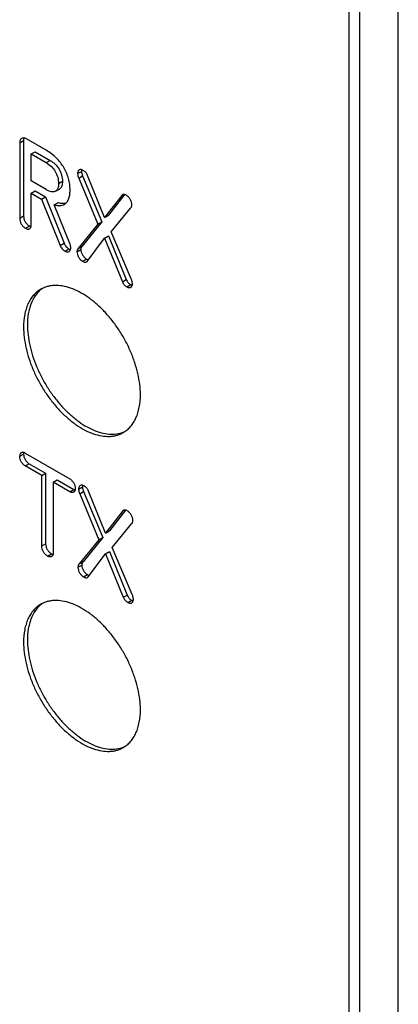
# Model space of a CAD drawing. Extents: x 167 to 469, y 389 to 524.
# Tile 11 of 21: x 413 to 420, y 413 to 430. Entities that reach past the tile are written whole.
import ezdxf

# ---------------------------------------------------------------- set-up
doc = ezdxf.new("R2010")
doc.units = 0
doc.header["$MEASUREMENT"] = 0
doc.layers.get('0').update_dxf_attribs({"lineweight": 0})
doc.layers.add('02___PRT_ALL_AXES', color=7, linetype='Continuous', lineweight=0)

msp = doc.modelspace()

# ---------------------------------------------------------------- linework, layer by layer
at = {"color": 18, "lineweight": 25, "true_color": 0x000000}
for p, q in [((418.908, 399.384), (418.908, 434.508)), ((419.101, 399.05), (419.101, 434.62)), ((419.802, 399.046), (419.802, 434.616)), ((413.408, 428.019), (413.052, 428.224)), ((412.927, 428.156), (412.998, 428.197)), ((412.927, 428.156), (412.927, 426.785)), ((412.998, 428.197), (412.998, 426.826)), ((413.136, 427.951), (413.207, 427.992)), ((413.136, 427.951), (413.408, 427.794)), ((413.136, 427.462), (413.136, 427.951)), ((413.207, 427.992), (413.479, 427.834)), ((413.408, 427.794), (413.479, 427.834)), ((413.979, 427.595), (414.05, 427.636)), ((413.999, 427.512), (414.07, 427.553)), ((413.999, 427.512), (414.349, 426.679)), ((414.07, 427.553), (414.42, 426.719)), ((414.47, 426.799), (414.16, 427.562)), ((413.408, 427.304), (413.136, 427.462)), ((413.632, 427.416), (413.703, 427.457)), ((413.136, 427.239), (413.207, 427.28)), ((413.136, 427.239), (413.325, 427.13)), ((413.136, 426.665), (413.136, 427.239)), ((413.207, 427.28), (413.396, 427.171)), ((413.325, 427.13), (413.396, 427.171)), ((413.396, 427.171), (413.734, 426.33)), ((413.578, 427.274), (413.649, 427.315)), ((414.779, 427.2), (414.47, 426.799)), ((414.83, 427.215), (414.541, 426.84)), ((414.779, 427.2), (414.806, 427.216)), ((413.325, 427.13), (413.663, 426.289)), ((413.554, 427.03), (413.624, 427.071)), ((413.838, 426.326), (413.554, 427.03)), ((414.59, 426.54), (414.942, 426.968)), ((412.927, 426.785), (412.998, 426.826)), ((414.47, 426.799), (414.541, 426.84)), ((413.032, 426.603), (413.103, 426.644)), ((414.349, 426.679), (413.989, 426.239)), ((414.42, 426.719), (414.06, 426.279)), ((414.349, 426.679), (414.42, 426.719)), ((414.47, 426.422), (414.541, 426.463)), ((414.541, 426.463), (414.861, 425.674)), ((414.952, 425.683), (414.59, 426.54)), ((413.663, 426.289), (413.734, 426.33)), ((413.989, 426.239), (414.06, 426.279)), ((414.15, 426.003), (414.47, 426.422)), ((414.47, 426.422), (414.791, 425.633)), ((413.75, 426.188), (413.821, 426.229)), ((413.967, 426.178), (414.038, 426.219)), ((414.069, 426.004), (414.139, 426.045)), ((414.791, 425.633), (414.861, 425.674)), ((414.872, 425.54), (414.943, 425.581)), ((412.927, 422.466), (412.998, 422.507)), ((413.028, 422.522), (413.838, 422.055)), ((413.028, 422.291), (413.099, 422.331)), ((413.099, 422.331), (413.397, 422.159)), ((413.327, 422.118), (413.028, 422.291)), ((413.327, 422.118), (413.397, 422.159)), ((413.397, 422.159), (413.397, 420.88)), ((413.327, 420.839), (413.327, 422.118)), ((413.538, 421.997), (413.608, 422.037)), ((413.838, 421.823), (413.538, 421.997)), ((413.538, 421.997), (413.538, 420.717)), ((413.608, 422.037), (413.909, 421.864)), ((413.838, 421.823), (413.909, 421.864)), ((413.997, 421.869), (414.068, 421.91)), ((414.017, 421.786), (414.088, 421.827)), ((414.017, 421.786), (414.367, 420.953)), ((414.088, 421.827), (414.438, 420.993)), ((414.488, 421.073), (414.178, 421.836)), ((414.797, 421.474), (414.488, 421.073)), ((414.848, 421.489), (414.559, 421.114)), ((414.797, 421.474), (414.824, 421.49)), ((414.488, 421.073), (414.559, 421.114)), ((414.608, 420.814), (414.96, 421.242)), ((414.367, 420.953), (414.007, 420.513)), ((414.438, 420.993), (414.078, 420.554)), ((414.367, 420.953), (414.438, 420.993)), ((413.327, 420.839), (413.397, 420.88)), ((414.488, 420.697), (414.559, 420.737)), ((414.559, 420.737), (414.879, 419.948)), ((414.97, 419.957), (414.608, 420.814)), ((413.432, 420.656), (413.503, 420.697)), ((414.007, 420.513), (414.078, 420.554)), ((414.168, 420.277), (414.488, 420.697)), ((414.488, 420.697), (414.809, 419.908)), ((413.985, 420.452), (414.056, 420.493)), ((414.087, 420.279), (414.157, 420.319)), ((414.809, 419.908), (414.879, 419.948)), ((414.89, 419.815), (414.961, 419.855))]:
    msp.add_line(p, q, dxfattribs=at)
for points in [[(414.791, 427.21), (414.781, 427.203), (414.779, 427.2)], [(414.138, 425.992), (414.141, 425.994), (414.15, 426.003)], [(414.809, 421.485), (414.799, 421.477), (414.797, 421.474)], [(414.156, 420.266), (414.159, 420.268), (414.168, 420.277)]]:
    msp.add_lwpolyline(points, dxfattribs=at)
for points, knots in [([(412.963, 428.233), (412.957, 428.23), (412.952, 428.226), (412.948, 428.221), (412.943, 428.216), (412.939, 428.21), (412.936, 428.204), (412.933, 428.197), (412.931, 428.19), (412.929, 428.182), (412.928, 428.174), (412.927, 428.165), (412.927, 428.156)], [0, 0, 0, 0, 1, 1, 1, 2, 2, 2, 3, 3, 3, 4, 4, 4, 4]), ([(413.052, 428.224), (413.044, 428.229), (413.036, 428.233), (413.027, 428.236), (413.019, 428.239), (413.011, 428.241), (413.003, 428.241), (412.996, 428.242), (412.988, 428.242), (412.981, 428.24), (412.975, 428.239), (412.968, 428.237), (412.963, 428.233)], [0, 0, 0, 0, 1, 1, 1, 2, 2, 2, 3, 3, 3, 4, 4, 4, 4]), ([(413.005, 428.241), (413.004, 428.238), (413.003, 428.235), (413.002, 428.231), (412.999, 428.22), (412.998, 428.209), (412.998, 428.197)], [0, 0, 0, 0, 1, 1, 1, 2, 2, 2, 2]), ([(413.842, 427.295), (413.842, 427.331), (413.839, 427.366), (413.835, 427.401), (413.83, 427.437), (413.823, 427.472), (413.813, 427.506), (413.794, 427.575), (413.765, 427.642), (413.729, 427.704), (413.691, 427.768), (413.645, 427.826), (413.593, 427.878), (413.566, 427.905), (413.537, 427.93), (413.506, 427.953), (413.475, 427.977), (413.442, 427.999), (413.408, 428.019)], [0, 0, 0, 0, 1, 1, 1, 2, 2, 2, 3, 3, 3, 4, 4, 4, 5, 5, 5, 6, 6, 6, 6]), ([(413.408, 427.794), (413.442, 427.774), (413.474, 427.75), (413.503, 427.722), (413.53, 427.696), (413.554, 427.666), (413.573, 427.633), (413.592, 427.601), (413.607, 427.566), (413.617, 427.53), (413.627, 427.493), (413.632, 427.455), (413.632, 427.416)], [0, 0, 0, 0, 1, 1, 1, 2, 2, 2, 3, 3, 3, 4, 4, 4, 4]), ([(413.479, 427.834), (413.51, 427.816), (413.54, 427.795), (413.566, 427.77), (413.595, 427.743), (413.621, 427.711), (413.642, 427.677), (413.663, 427.642), (413.679, 427.604), (413.689, 427.565), (413.698, 427.53), (413.703, 427.493), (413.703, 427.457)], [0, 0, 0, 0, 1, 1, 1, 2, 2, 2, 3, 3, 3, 4, 4, 4, 4]), ([(414.008, 427.662), (414.004, 427.659), (413.999, 427.656), (413.996, 427.652), (413.992, 427.647), (413.989, 427.642), (413.987, 427.637), (413.984, 427.631), (413.982, 427.625), (413.981, 427.618), (413.98, 427.61), (413.979, 427.603), (413.979, 427.595)], [0, 0, 0, 0, 1, 1, 1, 2, 2, 2, 3, 3, 3, 4, 4, 4, 4]), ([(413.979, 427.595), (413.979, 427.582), (413.981, 427.568), (413.984, 427.555), (413.988, 427.541), (413.993, 427.526), (413.999, 427.512)], [0, 0, 0, 0, 1, 1, 1, 2, 2, 2, 2]), ([(414.081, 427.653), (414.074, 427.657), (414.067, 427.661), (414.06, 427.663), (414.054, 427.665), (414.047, 427.667), (414.041, 427.668), (414.035, 427.668), (414.029, 427.668), (414.023, 427.667), (414.018, 427.666), (414.013, 427.664), (414.008, 427.662)], [0, 0, 0, 0, 1, 1, 1, 2, 2, 2, 3, 3, 3, 4, 4, 4, 4]), ([(414.053, 427.665), (414.053, 427.663), (414.052, 427.661), (414.052, 427.659), (414.05, 427.651), (414.05, 427.643), (414.05, 427.636)], [0, 0, 0, 0, 1, 1, 1, 2, 2, 2, 2]), ([(414.05, 427.636), (414.05, 427.622), (414.052, 427.609), (414.055, 427.596), (414.059, 427.581), (414.064, 427.567), (414.07, 427.553)], [0, 0, 0, 0, 1, 1, 1, 2, 2, 2, 2]), ([(414.16, 427.562), (414.152, 427.581), (414.141, 427.599), (414.128, 427.614), (414.114, 427.63), (414.098, 427.643), (414.081, 427.653)], [0, 0, 0, 0, 1, 1, 1, 2, 2, 2, 2]), ([(413.632, 427.416), (413.632, 427.4), (413.631, 427.383), (413.629, 427.366), (413.627, 427.353), (413.624, 427.339), (413.619, 427.326), (413.615, 427.315), (413.609, 427.304), (413.602, 427.295), (413.598, 427.291), (413.595, 427.287), (413.591, 427.283), (413.587, 427.28), (413.583, 427.277), (413.578, 427.274)], [0, 0, 0, 0, 1, 1, 1, 2, 2, 2, 3, 3, 3, 4, 4, 4, 5, 5, 5, 5]), ([(413.703, 427.457), (413.703, 427.442), (413.702, 427.427), (413.7, 427.412), (413.698, 427.398), (413.696, 427.384), (413.691, 427.371), (413.689, 427.365), (413.686, 427.359), (413.684, 427.353), (413.681, 427.348), (413.678, 427.343), (413.674, 427.338), (413.671, 427.333), (413.667, 427.329), (413.662, 427.325), (413.658, 427.321), (413.654, 427.318), (413.649, 427.315)], [0, 0, 0, 0, 1, 1, 1, 2, 2, 2, 3, 3, 3, 4, 4, 4, 5, 5, 5, 6, 6, 6, 6]), ([(413.578, 427.274), (413.573, 427.272), (413.568, 427.269), (413.563, 427.268), (413.557, 427.266), (413.552, 427.265), (413.546, 427.264), (413.54, 427.263), (413.534, 427.263), (413.527, 427.263), (413.521, 427.263), (413.514, 427.264), (413.507, 427.265), (413.491, 427.268), (413.476, 427.273), (413.461, 427.278), (413.443, 427.286), (413.425, 427.295), (413.408, 427.304)], [0, 0, 0, 0, 1, 1, 1, 2, 2, 2, 3, 3, 3, 4, 4, 4, 5, 5, 5, 6, 6, 6, 6]), ([(413.739, 427.038), (413.747, 427.042), (413.755, 427.048), (413.762, 427.054), (413.77, 427.061), (413.777, 427.068), (413.783, 427.075), (413.797, 427.092), (413.807, 427.111), (413.815, 427.131), (413.82, 427.142), (413.824, 427.154), (413.827, 427.165), (413.83, 427.178), (413.833, 427.191), (413.835, 427.204), (413.84, 427.234), (413.842, 427.265), (413.842, 427.295)], [0, 0, 0, 0, 1, 1, 1, 2, 2, 2, 3, 3, 3, 4, 4, 4, 5, 5, 5, 6, 6, 6, 6]), ([(414.862, 427.202), (414.856, 427.206), (414.849, 427.209), (414.842, 427.212), (414.835, 427.214), (414.829, 427.216), (414.823, 427.216), (414.817, 427.217), (414.811, 427.217), (414.805, 427.216), (414.8, 427.215), (414.795, 427.213), (414.791, 427.21)], [0, 0, 0, 0, 1, 1, 1, 2, 2, 2, 3, 3, 3, 4, 4, 4, 4]), ([(414.964, 427.026), (414.964, 427.044), (414.961, 427.062), (414.955, 427.079), (414.95, 427.096), (414.943, 427.113), (414.933, 427.129), (414.924, 427.144), (414.913, 427.158), (414.901, 427.171), (414.889, 427.183), (414.877, 427.194), (414.862, 427.202)], [0, 0, 0, 0, 1, 1, 1, 2, 2, 2, 3, 3, 3, 4, 4, 4, 4]), ([(413.554, 427.03), (413.571, 427.025), (413.589, 427.02), (413.608, 427.018), (413.624, 427.015), (413.64, 427.014), (413.657, 427.015), (413.672, 427.016), (413.686, 427.018), (413.701, 427.022), (413.714, 427.025), (413.727, 427.031), (413.739, 427.038)], [0, 0, 0, 0, 1, 1, 1, 2, 2, 2, 3, 3, 3, 4, 4, 4, 4]), ([(413.624, 427.071), (413.638, 427.067), (413.651, 427.063), (413.665, 427.061), (413.678, 427.058), (413.691, 427.057), (413.704, 427.056), (413.715, 427.055), (413.727, 427.056), (413.739, 427.057), (413.75, 427.058), (413.761, 427.06), (413.771, 427.063)], [0, 0, 0, 0, 1, 1, 1, 2, 2, 2, 3, 3, 3, 4, 4, 4, 4]), ([(414.942, 426.968), (414.945, 426.972), (414.948, 426.976), (414.951, 426.98), (414.954, 426.984), (414.956, 426.989), (414.958, 426.993), (414.96, 426.998), (414.961, 427.003), (414.962, 427.009), (414.963, 427.015), (414.964, 427.021), (414.964, 427.026)], [0, 0, 0, 0, 1, 1, 1, 2, 2, 2, 3, 3, 3, 4, 4, 4, 4]), ([(412.927, 426.785), (412.927, 426.767), (412.93, 426.748), (412.935, 426.731), (412.94, 426.713), (412.947, 426.696), (412.957, 426.68), (412.961, 426.672), (412.966, 426.664), (412.972, 426.657), (412.977, 426.649), (412.983, 426.642), (412.99, 426.636), (413.003, 426.623), (413.017, 426.612), (413.032, 426.603)], [0, 0, 0, 0, 1, 1, 1, 2, 2, 2, 3, 3, 3, 4, 4, 4, 5, 5, 5, 5]), ([(412.998, 426.826), (412.998, 426.808), (413, 426.789), (413.005, 426.772), (413.011, 426.754), (413.018, 426.737), (413.027, 426.721), (413.032, 426.713), (413.037, 426.705), (413.043, 426.698), (413.048, 426.69), (413.054, 426.683), (413.061, 426.677), (413.073, 426.664), (413.088, 426.653), (413.103, 426.644)], [0, 0, 0, 0, 1, 1, 1, 2, 2, 2, 3, 3, 3, 4, 4, 4, 5, 5, 5, 5]), ([(413.103, 426.644), (413.106, 426.642), (413.108, 426.641), (413.111, 426.639), (413.117, 426.636), (413.125, 426.633), (413.132, 426.631)], [0, 0, 0, 0, 1, 1, 1, 2, 2, 2, 2]), ([(413.106, 426.593), (413.111, 426.596), (413.115, 426.6), (413.119, 426.604), (413.123, 426.608), (413.126, 426.614), (413.128, 426.619), (413.131, 426.626), (413.133, 426.633), (413.134, 426.64), (413.135, 426.648), (413.136, 426.656), (413.136, 426.665)], [0, 0, 0, 0, 1, 1, 1, 2, 2, 2, 3, 3, 3, 4, 4, 4, 4]), ([(413.032, 426.603), (413.039, 426.599), (413.046, 426.595), (413.054, 426.592), (413.06, 426.59), (413.067, 426.588), (413.074, 426.588), (413.08, 426.587), (413.086, 426.587), (413.091, 426.588), (413.097, 426.589), (413.102, 426.591), (413.106, 426.593)], [0, 0, 0, 0, 1, 1, 1, 2, 2, 2, 3, 3, 3, 4, 4, 4, 4]), ([(413.663, 426.289), (413.667, 426.28), (413.672, 426.27), (413.677, 426.261), (413.683, 426.252), (413.69, 426.242), (413.698, 426.233), (413.705, 426.224), (413.714, 426.216), (413.723, 426.208), (413.731, 426.201), (413.741, 426.194), (413.75, 426.188)], [0, 0, 0, 0, 1, 1, 1, 2, 2, 2, 3, 3, 3, 4, 4, 4, 4]), ([(413.734, 426.33), (413.737, 426.32), (413.742, 426.311), (413.748, 426.302), (413.754, 426.292), (413.761, 426.283), (413.768, 426.274), (413.776, 426.265), (413.785, 426.257), (413.794, 426.249), (413.802, 426.241), (413.811, 426.235), (413.821, 426.229)], [0, 0, 0, 0, 1, 1, 1, 2, 2, 2, 3, 3, 3, 4, 4, 4, 4]), ([(413.823, 426.181), (413.828, 426.184), (413.832, 426.188), (413.836, 426.192), (413.84, 426.196), (413.843, 426.202), (413.846, 426.207), (413.848, 426.213), (413.85, 426.22), (413.852, 426.227), (413.853, 426.234), (413.854, 426.242), (413.854, 426.25)], [0, 0, 0, 0, 1, 1, 1, 2, 2, 2, 3, 3, 3, 4, 4, 4, 4]), ([(413.854, 426.25), (413.854, 426.256), (413.853, 426.263), (413.853, 426.269), (413.852, 426.276), (413.851, 426.282), (413.849, 426.289), (413.848, 426.296), (413.846, 426.302), (413.844, 426.309), (413.842, 426.314), (413.84, 426.32), (413.838, 426.326)], [0, 0, 0, 0, 1, 1, 1, 2, 2, 2, 3, 3, 3, 4, 4, 4, 4]), ([(414.06, 426.279), (414.057, 426.276), (414.054, 426.272), (414.051, 426.268), (414.049, 426.264), (414.046, 426.26), (414.044, 426.255), (414.042, 426.25), (414.041, 426.244), (414.04, 426.239), (414.038, 426.232), (414.038, 426.225), (414.038, 426.219)], [0, 0, 0, 0, 1, 1, 1, 2, 2, 2, 3, 3, 3, 4, 4, 4, 4]), ([(413.75, 426.188), (413.757, 426.184), (413.764, 426.181), (413.771, 426.179), (413.777, 426.177), (413.784, 426.175), (413.79, 426.174), (413.796, 426.174), (413.802, 426.174), (413.808, 426.175), (413.813, 426.176), (413.818, 426.178), (413.823, 426.181)], [0, 0, 0, 0, 1, 1, 1, 2, 2, 2, 3, 3, 3, 4, 4, 4, 4]), ([(413.821, 426.229), (413.824, 426.228), (413.826, 426.226), (413.828, 426.225), (413.835, 426.222), (413.842, 426.219), (413.849, 426.217)], [0, 0, 0, 0, 1, 1, 1, 2, 2, 2, 2]), ([(413.989, 426.239), (413.986, 426.235), (413.983, 426.231), (413.981, 426.228), (413.978, 426.223), (413.976, 426.219), (413.974, 426.214), (413.972, 426.209), (413.97, 426.204), (413.969, 426.198), (413.968, 426.191), (413.967, 426.185), (413.967, 426.178)], [0, 0, 0, 0, 1, 1, 1, 2, 2, 2, 3, 3, 3, 4, 4, 4, 4]), ([(413.967, 426.178), (413.967, 426.161), (413.97, 426.143), (413.976, 426.127), (413.981, 426.11), (413.989, 426.093), (413.998, 426.078), (414.007, 426.062), (414.018, 426.048), (414.03, 426.035), (414.042, 426.023), (414.054, 426.013), (414.069, 426.004)], [0, 0, 0, 0, 1, 1, 1, 2, 2, 2, 3, 3, 3, 4, 4, 4, 4]), ([(414.038, 426.219), (414.038, 426.201), (414.041, 426.184), (414.046, 426.168), (414.052, 426.151), (414.059, 426.134), (414.069, 426.119), (414.078, 426.103), (414.089, 426.089), (414.101, 426.076), (414.112, 426.064), (414.125, 426.053), (414.139, 426.045)], [0, 0, 0, 0, 1, 1, 1, 2, 2, 2, 3, 3, 3, 4, 4, 4, 4]), ([(414.069, 426.004), (414.075, 426), (414.082, 425.997), (414.09, 425.994), (414.096, 425.991), (414.102, 425.989), (414.108, 425.988), (414.113, 425.987), (414.119, 425.987), (414.124, 425.987), (414.129, 425.988), (414.134, 425.99), (414.138, 425.992)], [0, 0, 0, 0, 1, 1, 1, 2, 2, 2, 3, 3, 3, 4, 4, 4, 4]), ([(414.139, 426.045), (414.145, 426.042), (414.15, 426.039), (414.156, 426.037), (414.161, 426.034), (414.166, 426.032), (414.171, 426.031)], [0, 0, 0, 0, 1, 1, 1, 2, 2, 2, 2]), ([(414.791, 425.633), (414.795, 425.623), (414.801, 425.613), (414.807, 425.604), (414.812, 425.595), (414.818, 425.587), (414.825, 425.579), (414.831, 425.571), (414.839, 425.564), (414.846, 425.558), (414.855, 425.552), (414.863, 425.546), (414.872, 425.54)], [0, 0, 0, 0, 1, 1, 1, 2, 2, 2, 3, 3, 3, 4, 4, 4, 4]), ([(414.861, 425.674), (414.866, 425.664), (414.871, 425.654), (414.877, 425.644), (414.883, 425.636), (414.889, 425.627), (414.896, 425.62), (414.902, 425.612), (414.909, 425.605), (414.917, 425.599), (414.925, 425.592), (414.934, 425.587), (414.943, 425.581)], [0, 0, 0, 0, 1, 1, 1, 2, 2, 2, 3, 3, 3, 4, 4, 4, 4]), ([(414.872, 425.54), (414.879, 425.537), (414.886, 425.533), (414.893, 425.531), (414.899, 425.529), (414.905, 425.527), (414.912, 425.527), (414.918, 425.526), (414.924, 425.526), (414.93, 425.527), (414.935, 425.528), (414.94, 425.53), (414.945, 425.533)], [0, 0, 0, 0, 1, 1, 1, 2, 2, 2, 3, 3, 3, 4, 4, 4, 4]), ([(414.943, 425.581), (414.945, 425.58), (414.948, 425.579), (414.95, 425.577), (414.957, 425.574), (414.963, 425.572), (414.971, 425.57)], [0, 0, 0, 0, 1, 1, 1, 2, 2, 2, 2]), ([(414.945, 425.533), (414.95, 425.536), (414.954, 425.539), (414.957, 425.543), (414.961, 425.547), (414.964, 425.552), (414.966, 425.557), (414.969, 425.562), (414.97, 425.568), (414.972, 425.575), (414.973, 425.582), (414.974, 425.589), (414.974, 425.597)], [0, 0, 0, 0, 1, 1, 1, 2, 2, 2, 3, 3, 3, 4, 4, 4, 4]), ([(414.974, 425.597), (414.974, 425.603), (414.973, 425.61), (414.972, 425.617), (414.971, 425.624), (414.97, 425.63), (414.968, 425.637), (414.966, 425.644), (414.964, 425.652), (414.961, 425.659), (414.958, 425.667), (414.955, 425.675), (414.952, 425.683)], [0, 0, 0, 0, 1, 1, 1, 2, 2, 2, 3, 3, 3, 4, 4, 4, 4]), ([(412.956, 422.53), (412.952, 422.527), (412.947, 422.524), (412.944, 422.52), (412.94, 422.516), (412.937, 422.511), (412.935, 422.506), (412.932, 422.5), (412.93, 422.494), (412.929, 422.488), (412.928, 422.481), (412.927, 422.473), (412.927, 422.466)], [0, 0, 0, 0, 1, 1, 1, 2, 2, 2, 3, 3, 3, 4, 4, 4, 4]), ([(413.028, 422.522), (413.022, 422.526), (413.015, 422.53), (413.008, 422.532), (413.001, 422.534), (412.995, 422.536), (412.988, 422.536), (412.982, 422.537), (412.977, 422.537), (412.971, 422.536), (412.966, 422.535), (412.961, 422.533), (412.956, 422.53)], [0, 0, 0, 0, 1, 1, 1, 2, 2, 2, 3, 3, 3, 4, 4, 4, 4]), ([(413.001, 422.534), (413, 422.532), (413, 422.53), (413, 422.528), (412.998, 422.521), (412.998, 422.514), (412.998, 422.507)], [0, 0, 0, 0, 1, 1, 1, 2, 2, 2, 2]), ([(412.998, 422.507), (412.998, 422.49), (413.001, 422.473), (413.005, 422.457), (413.011, 422.44), (413.018, 422.423), (413.027, 422.408), (413.036, 422.392), (413.046, 422.377), (413.059, 422.364), (413.071, 422.351), (413.084, 422.34), (413.099, 422.331)], [0, 0, 0, 0, 1, 1, 1, 2, 2, 2, 3, 3, 3, 4, 4, 4, 4]), ([(413.028, 422.291), (413.014, 422.299), (413, 422.31), (412.988, 422.323), (412.976, 422.336), (412.965, 422.351), (412.956, 422.367), (412.947, 422.382), (412.94, 422.399), (412.935, 422.416), (412.93, 422.433), (412.927, 422.449), (412.927, 422.466)], [0, 0, 0, 0, 1, 1, 1, 2, 2, 2, 3, 3, 3, 4, 4, 4, 4]), ([(413.838, 422.055), (413.853, 422.047), (413.866, 422.036), (413.877, 422.023), (413.889, 422.01), (413.9, 421.996), (413.909, 421.98), (413.917, 421.965), (413.925, 421.948), (413.93, 421.931), (413.934, 421.916), (413.937, 421.899), (413.937, 421.883)], [0, 0, 0, 0, 1, 1, 1, 2, 2, 2, 3, 3, 3, 4, 4, 4, 4]), ([(413.908, 421.816), (413.903, 421.814), (413.898, 421.812), (413.893, 421.811), (413.888, 421.81), (413.882, 421.809), (413.876, 421.81), (413.87, 421.81), (413.864, 421.812), (413.858, 421.814), (413.851, 421.816), (413.844, 421.819), (413.838, 421.823)], [0, 0, 0, 0, 1, 1, 1, 2, 2, 2, 3, 3, 3, 4, 4, 4, 4]), ([(413.937, 421.883), (413.937, 421.875), (413.937, 421.868), (413.935, 421.86), (413.934, 421.854), (413.932, 421.847), (413.929, 421.841), (413.927, 421.836), (413.924, 421.831), (413.92, 421.827), (413.917, 421.822), (413.912, 421.819), (413.908, 421.816)], [0, 0, 0, 0, 1, 1, 1, 2, 2, 2, 3, 3, 3, 4, 4, 4, 4]), ([(413.909, 421.864), (413.911, 421.863), (413.913, 421.862), (413.915, 421.86), (413.921, 421.857), (413.927, 421.855), (413.934, 421.853)], [0, 0, 0, 0, 1, 1, 1, 2, 2, 2, 2]), ([(414.026, 421.936), (414.021, 421.933), (414.017, 421.93), (414.014, 421.926), (414.01, 421.921), (414.007, 421.916), (414.005, 421.911), (414.002, 421.905), (414, 421.899), (413.999, 421.892), (413.998, 421.885), (413.997, 421.877), (413.997, 421.869)], [0, 0, 0, 0, 1, 1, 1, 2, 2, 2, 3, 3, 3, 4, 4, 4, 4]), ([(413.997, 421.869), (413.997, 421.856), (413.999, 421.842), (414.002, 421.829), (414.006, 421.815), (414.011, 421.8), (414.017, 421.786)], [0, 0, 0, 0, 1, 1, 1, 2, 2, 2, 2]), ([(414.099, 421.928), (414.092, 421.931), (414.085, 421.935), (414.078, 421.937), (414.072, 421.939), (414.065, 421.941), (414.059, 421.942), (414.053, 421.942), (414.047, 421.942), (414.041, 421.941), (414.036, 421.94), (414.031, 421.938), (414.026, 421.936)], [0, 0, 0, 0, 1, 1, 1, 2, 2, 2, 3, 3, 3, 4, 4, 4, 4]), ([(414.071, 421.939), (414.071, 421.937), (414.07, 421.935), (414.07, 421.933), (414.068, 421.925), (414.068, 421.918), (414.068, 421.91)], [0, 0, 0, 0, 1, 1, 1, 2, 2, 2, 2]), ([(414.068, 421.91), (414.068, 421.897), (414.07, 421.883), (414.073, 421.87), (414.077, 421.855), (414.082, 421.841), (414.088, 421.827)], [0, 0, 0, 0, 1, 1, 1, 2, 2, 2, 2]), ([(414.178, 421.836), (414.17, 421.855), (414.159, 421.873), (414.146, 421.889), (414.132, 421.904), (414.116, 421.917), (414.099, 421.928)], [0, 0, 0, 0, 1, 1, 1, 2, 2, 2, 2]), ([(414.88, 421.476), (414.874, 421.48), (414.867, 421.483), (414.86, 421.486), (414.853, 421.488), (414.847, 421.49), (414.84, 421.49), (414.835, 421.491), (414.829, 421.491), (414.823, 421.49), (414.818, 421.489), (414.813, 421.487), (414.809, 421.485)], [0, 0, 0, 0, 1, 1, 1, 2, 2, 2, 3, 3, 3, 4, 4, 4, 4]), ([(414.982, 421.301), (414.982, 421.318), (414.979, 421.336), (414.973, 421.353), (414.968, 421.37), (414.96, 421.387), (414.951, 421.403), (414.942, 421.418), (414.931, 421.433), (414.919, 421.445), (414.907, 421.457), (414.894, 421.468), (414.88, 421.476)], [0, 0, 0, 0, 1, 1, 1, 2, 2, 2, 3, 3, 3, 4, 4, 4, 4]), ([(414.96, 421.242), (414.963, 421.246), (414.966, 421.25), (414.969, 421.254), (414.972, 421.258), (414.974, 421.263), (414.976, 421.267), (414.978, 421.272), (414.979, 421.278), (414.98, 421.283), (414.981, 421.289), (414.982, 421.295), (414.982, 421.301)], [0, 0, 0, 0, 1, 1, 1, 2, 2, 2, 3, 3, 3, 4, 4, 4, 4]), ([(413.432, 420.656), (413.417, 420.665), (413.404, 420.676), (413.391, 420.689), (413.378, 420.702), (413.367, 420.717), (413.358, 420.733), (413.348, 420.75), (413.341, 420.767), (413.335, 420.785), (413.33, 420.803), (413.327, 420.821), (413.327, 420.839)], [0, 0, 0, 0, 1, 1, 1, 2, 2, 2, 3, 3, 3, 4, 4, 4, 4]), ([(413.397, 420.88), (413.397, 420.862), (413.401, 420.843), (413.406, 420.826), (413.411, 420.808), (413.419, 420.791), (413.429, 420.774), (413.438, 420.758), (413.449, 420.743), (413.462, 420.73), (413.474, 420.717), (413.488, 420.706), (413.503, 420.697)], [0, 0, 0, 0, 1, 1, 1, 2, 2, 2, 3, 3, 3, 4, 4, 4, 4]), ([(413.538, 420.717), (413.538, 420.709), (413.537, 420.701), (413.536, 420.693), (413.534, 420.686), (413.532, 420.68), (413.53, 420.674), (413.527, 420.668), (413.524, 420.663), (413.52, 420.659), (413.516, 420.654), (413.512, 420.651), (413.507, 420.648)], [0, 0, 0, 0, 1, 1, 1, 2, 2, 2, 3, 3, 3, 4, 4, 4, 4]), ([(413.507, 420.648), (413.503, 420.645), (413.497, 420.643), (413.492, 420.642), (413.486, 420.641), (413.48, 420.641), (413.474, 420.642), (413.467, 420.642), (413.46, 420.644), (413.454, 420.646), (413.446, 420.649), (413.439, 420.652), (413.432, 420.656)], [0, 0, 0, 0, 1, 1, 1, 2, 2, 2, 3, 3, 3, 4, 4, 4, 4]), ([(413.503, 420.697), (413.505, 420.696), (413.508, 420.694), (413.511, 420.693), (413.518, 420.689), (413.526, 420.686), (413.533, 420.684)], [0, 0, 0, 0, 1, 1, 1, 2, 2, 2, 2]), ([(414.078, 420.554), (414.075, 420.55), (414.072, 420.546), (414.069, 420.543), (414.067, 420.538), (414.064, 420.534), (414.062, 420.529), (414.06, 420.524), (414.059, 420.519), (414.058, 420.513), (414.056, 420.506), (414.056, 420.5), (414.056, 420.493)], [0, 0, 0, 0, 1, 1, 1, 2, 2, 2, 3, 3, 3, 4, 4, 4, 4]), ([(414.007, 420.513), (414.004, 420.509), (414.001, 420.506), (413.999, 420.502), (413.996, 420.497), (413.994, 420.493), (413.992, 420.488), (413.989, 420.483), (413.988, 420.478), (413.987, 420.472), (413.986, 420.465), (413.985, 420.459), (413.985, 420.452)], [0, 0, 0, 0, 1, 1, 1, 2, 2, 2, 3, 3, 3, 4, 4, 4, 4]), ([(413.985, 420.452), (413.985, 420.435), (413.988, 420.418), (413.993, 420.401), (413.999, 420.384), (414.006, 420.367), (414.016, 420.352), (414.025, 420.337), (414.036, 420.322), (414.048, 420.309), (414.06, 420.297), (414.072, 420.287), (414.087, 420.279)], [0, 0, 0, 0, 1, 1, 1, 2, 2, 2, 3, 3, 3, 4, 4, 4, 4]), ([(414.056, 420.493), (414.056, 420.476), (414.059, 420.458), (414.064, 420.442), (414.07, 420.425), (414.077, 420.408), (414.086, 420.393), (414.096, 420.377), (414.106, 420.363), (414.119, 420.35), (414.13, 420.338), (414.143, 420.328), (414.157, 420.319)], [0, 0, 0, 0, 1, 1, 1, 2, 2, 2, 3, 3, 3, 4, 4, 4, 4]), ([(414.087, 420.279), (414.093, 420.275), (414.1, 420.271), (414.108, 420.268), (414.114, 420.266), (414.12, 420.264), (414.126, 420.262), (414.131, 420.261), (414.137, 420.261), (414.142, 420.262), (414.147, 420.262), (414.152, 420.264), (414.156, 420.266)], [0, 0, 0, 0, 1, 1, 1, 2, 2, 2, 3, 3, 3, 4, 4, 4, 4]), ([(414.157, 420.319), (414.163, 420.316), (414.168, 420.313), (414.174, 420.311), (414.179, 420.308), (414.184, 420.306), (414.189, 420.305)], [0, 0, 0, 0, 1, 1, 1, 2, 2, 2, 2]), ([(414.809, 419.908), (414.813, 419.897), (414.818, 419.887), (414.824, 419.878), (414.83, 419.869), (414.836, 419.861), (414.843, 419.853), (414.849, 419.845), (414.857, 419.838), (414.864, 419.832), (414.872, 419.826), (414.881, 419.82), (414.89, 419.815)], [0, 0, 0, 0, 1, 1, 1, 2, 2, 2, 3, 3, 3, 4, 4, 4, 4]), ([(414.879, 419.948), (414.884, 419.938), (414.889, 419.928), (414.895, 419.919), (414.901, 419.91), (414.907, 419.901), (414.913, 419.894), (414.92, 419.886), (414.927, 419.879), (414.935, 419.873), (414.943, 419.866), (414.952, 419.861), (414.961, 419.855)], [0, 0, 0, 0, 1, 1, 1, 2, 2, 2, 3, 3, 3, 4, 4, 4, 4]), ([(414.961, 419.855), (414.963, 419.854), (414.966, 419.853), (414.968, 419.852), (414.975, 419.848), (414.981, 419.846), (414.988, 419.844)], [0, 0, 0, 0, 1, 1, 1, 2, 2, 2, 2]), ([(414.963, 419.807), (414.967, 419.81), (414.971, 419.813), (414.975, 419.817), (414.979, 419.821), (414.982, 419.826), (414.984, 419.831), (414.987, 419.837), (414.988, 419.843), (414.99, 419.849), (414.991, 419.856), (414.992, 419.863), (414.992, 419.871)], [0, 0, 0, 0, 1, 1, 1, 2, 2, 2, 3, 3, 3, 4, 4, 4, 4]), ([(414.992, 419.871), (414.992, 419.878), (414.991, 419.884), (414.99, 419.891), (414.989, 419.898), (414.988, 419.905), (414.986, 419.911), (414.984, 419.919), (414.982, 419.926), (414.979, 419.933), (414.976, 419.941), (414.973, 419.949), (414.97, 419.957)], [0, 0, 0, 0, 1, 1, 1, 2, 2, 2, 3, 3, 3, 4, 4, 4, 4]), ([(414.89, 419.815), (414.897, 419.811), (414.904, 419.808), (414.911, 419.805), (414.917, 419.803), (414.923, 419.801), (414.93, 419.801), (414.936, 419.8), (414.942, 419.8), (414.948, 419.802), (414.953, 419.803), (414.958, 419.804), (414.963, 419.807)], [0, 0, 0, 0, 1, 1, 1, 2, 2, 2, 3, 3, 3, 4, 4, 4, 4])]:
    msp.add_open_spline(points, degree=3, knots=knots, dxfattribs=at)
at = {"layer": '02___PRT_ALL_AXES', "color": 18, "lineweight": 25, "true_color": 0x000000}
for p, q in [((413.317, 425.493), (413.314, 425.491)), ((414.806, 422.903), (414.809, 422.905)), ((413.317, 419.778), (413.314, 419.776)), ((414.806, 417.188), (414.809, 417.189))]:
    msp.add_line(p, q, dxfattribs=at)
for points, knots in [([(415.119, 423.584), (415.119, 423.646), (415.115, 423.708), (415.108, 423.77), (415.1, 423.836), (415.088, 423.901), (415.073, 423.966), (415.058, 424.033), (415.039, 424.1), (415.017, 424.166), (414.995, 424.234), (414.969, 424.302), (414.94, 424.367), (414.911, 424.435), (414.879, 424.501), (414.844, 424.565), (414.809, 424.63), (414.772, 424.693), (414.731, 424.754), (414.691, 424.815), (414.649, 424.875), (414.604, 424.932), (414.56, 424.988), (414.513, 425.042), (414.464, 425.093), (414.417, 425.143), (414.368, 425.191), (414.316, 425.235), (414.267, 425.278), (414.216, 425.318), (414.162, 425.355), (414.112, 425.39), (414.06, 425.421), (414.006, 425.45), (413.956, 425.476), (413.905, 425.498), (413.851, 425.517), (413.802, 425.534), (413.752, 425.547), (413.701, 425.556), (413.654, 425.563), (413.606, 425.567), (413.558, 425.565), (413.536, 425.564), (413.513, 425.562), (413.491, 425.559), (413.469, 425.555), (413.448, 425.551), (413.427, 425.545), (413.406, 425.539), (413.385, 425.532), (413.366, 425.524), (413.346, 425.515), (413.327, 425.506), (413.308, 425.495)], [0, 0, 0, 0, 1, 1, 1, 2, 2, 2, 3, 3, 3, 4, 4, 4, 5, 5, 5, 6, 6, 6, 7, 7, 7, 8, 8, 8, 9, 9, 9, 10, 10, 10, 11, 11, 11, 12, 12, 12, 13, 13, 13, 14, 14, 14, 15, 15, 15, 16, 16, 16, 17, 17, 17, 18, 18, 18, 18]), ([(413.308, 425.495), (413.284, 425.481), (413.26, 425.465), (413.238, 425.447), (413.216, 425.428), (413.195, 425.408), (413.176, 425.386), (413.157, 425.363), (413.139, 425.339), (413.123, 425.314), (413.106, 425.287), (413.091, 425.259), (413.078, 425.231), (413.065, 425.2), (413.053, 425.169), (413.043, 425.138), (413.033, 425.104), (413.025, 425.07), (413.018, 425.036), (413.004, 424.961), (412.998, 424.885), (412.998, 424.809)], [0, 0, 0, 0, 1, 1, 1, 2, 2, 2, 3, 3, 3, 4, 4, 4, 5, 5, 5, 6, 6, 6, 7, 7, 7, 7]), ([(413.313, 425.49), (413.293, 425.474), (413.274, 425.457), (413.257, 425.438), (413.239, 425.419), (413.223, 425.398), (413.208, 425.376), (413.177, 425.331), (413.151, 425.281), (413.131, 425.229), (413.121, 425.201), (413.112, 425.172), (413.104, 425.143), (413.096, 425.113), (413.089, 425.082), (413.084, 425.051), (413.073, 424.985), (413.068, 424.917), (413.068, 424.849)], [0, 0, 0, 0, 1, 1, 1, 2, 2, 2, 3, 3, 3, 4, 4, 4, 5, 5, 5, 6, 6, 6, 6]), ([(413.068, 424.849), (413.068, 424.79), (413.072, 424.73), (413.079, 424.671), (413.086, 424.608), (413.097, 424.545), (413.111, 424.483), (413.125, 424.418), (413.142, 424.354), (413.162, 424.291), (413.183, 424.225), (413.207, 424.161), (413.234, 424.097), (413.261, 424.033), (413.291, 423.969), (413.323, 423.907), (413.355, 423.844), (413.39, 423.783), (413.428, 423.723), (413.465, 423.663), (413.505, 423.605), (413.547, 423.549), (413.589, 423.494), (413.632, 423.44), (413.678, 423.389), (413.723, 423.339), (413.769, 423.291), (413.818, 423.246), (413.865, 423.202), (413.913, 423.161), (413.964, 423.123), (414.012, 423.086), (414.062, 423.052), (414.113, 423.021), (414.162, 422.993), (414.211, 422.967), (414.263, 422.945), (414.311, 422.924), (414.36, 422.907), (414.41, 422.894), (414.456, 422.882), (414.504, 422.873), (414.551, 422.87), (414.596, 422.866), (414.64, 422.867), (414.684, 422.873), (414.726, 422.878), (414.767, 422.889), (414.806, 422.903)], [0, 0, 0, 0, 1, 1, 1, 2, 2, 2, 3, 3, 3, 4, 4, 4, 5, 5, 5, 6, 6, 6, 7, 7, 7, 8, 8, 8, 9, 9, 9, 10, 10, 10, 11, 11, 11, 12, 12, 12, 13, 13, 13, 14, 14, 14, 15, 15, 15, 16, 16, 16, 16]), ([(412.998, 424.809), (412.998, 424.746), (413.002, 424.684), (413.009, 424.622), (413.017, 424.556), (413.029, 424.491), (413.043, 424.427), (413.059, 424.359), (413.078, 424.292), (413.1, 424.226), (413.122, 424.158), (413.148, 424.091), (413.176, 424.025), (413.206, 423.958), (413.238, 423.892), (413.272, 423.827), (413.307, 423.763), (413.345, 423.699), (413.385, 423.638), (413.425, 423.577), (413.468, 423.518), (413.513, 423.461), (413.557, 423.405), (413.604, 423.351), (413.652, 423.299), (413.7, 423.249), (413.749, 423.202), (413.801, 423.157), (413.85, 423.114), (413.901, 423.074), (413.954, 423.037), (414.004, 423.003), (414.056, 422.971), (414.11, 422.943), (414.16, 422.917), (414.212, 422.894), (414.265, 422.876), (414.314, 422.859), (414.364, 422.845), (414.416, 422.837), (414.463, 422.829), (414.511, 422.826), (414.558, 422.827), (414.581, 422.828), (414.603, 422.83), (414.626, 422.834), (414.648, 422.837), (414.669, 422.842), (414.69, 422.848), (414.711, 422.853), (414.731, 422.861), (414.751, 422.869), (414.771, 422.877), (414.79, 422.887), (414.808, 422.897)], [0, 0, 0, 0, 1, 1, 1, 2, 2, 2, 3, 3, 3, 4, 4, 4, 5, 5, 5, 6, 6, 6, 7, 7, 7, 8, 8, 8, 9, 9, 9, 10, 10, 10, 11, 11, 11, 12, 12, 12, 13, 13, 13, 14, 14, 14, 15, 15, 15, 16, 16, 16, 17, 17, 17, 18, 18, 18, 18]), ([(414.808, 422.897), (414.833, 422.911), (414.856, 422.928), (414.878, 422.946), (414.901, 422.964), (414.921, 422.985), (414.94, 423.007), (414.96, 423.029), (414.978, 423.053), (414.994, 423.079), (415.011, 423.105), (415.025, 423.133), (415.038, 423.162), (415.052, 423.192), (415.064, 423.223), (415.073, 423.255), (415.084, 423.288), (415.092, 423.322), (415.099, 423.357), (415.113, 423.431), (415.119, 423.508), (415.119, 423.584)], [0, 0, 0, 0, 1, 1, 1, 2, 2, 2, 3, 3, 3, 4, 4, 4, 5, 5, 5, 6, 6, 6, 7, 7, 7, 7]), ([(415.119, 417.868), (415.119, 417.931), (415.115, 417.993), (415.108, 418.055), (415.1, 418.12), (415.088, 418.186), (415.073, 418.25), (415.058, 418.318), (415.039, 418.385), (415.017, 418.451), (414.995, 418.519), (414.969, 418.586), (414.94, 418.652), (414.911, 418.719), (414.879, 418.785), (414.844, 418.849), (414.809, 418.914), (414.772, 418.977), (414.731, 419.039), (414.691, 419.1), (414.649, 419.159), (414.604, 419.216), (414.56, 419.272), (414.513, 419.326), (414.464, 419.378), (414.417, 419.428), (414.368, 419.475), (414.316, 419.52), (414.267, 419.562), (414.216, 419.603), (414.162, 419.64), (414.112, 419.674), (414.06, 419.706), (414.006, 419.734), (413.956, 419.76), (413.905, 419.783), (413.851, 419.801), (413.802, 419.818), (413.752, 419.832), (413.701, 419.84), (413.654, 419.848), (413.606, 419.851), (413.558, 419.849), (413.536, 419.849), (413.513, 419.846), (413.491, 419.843), (413.469, 419.84), (413.448, 419.835), (413.427, 419.829), (413.406, 419.823), (413.385, 419.816), (413.366, 419.808), (413.346, 419.8), (413.327, 419.79), (413.308, 419.78)], [0, 0, 0, 0, 1, 1, 1, 2, 2, 2, 3, 3, 3, 4, 4, 4, 5, 5, 5, 6, 6, 6, 7, 7, 7, 8, 8, 8, 9, 9, 9, 10, 10, 10, 11, 11, 11, 12, 12, 12, 13, 13, 13, 14, 14, 14, 15, 15, 15, 16, 16, 16, 17, 17, 17, 18, 18, 18, 18]), ([(413.308, 419.78), (413.284, 419.766), (413.26, 419.749), (413.238, 419.731), (413.216, 419.713), (413.195, 419.692), (413.176, 419.67), (413.157, 419.648), (413.139, 419.623), (413.123, 419.598), (413.106, 419.572), (413.091, 419.544), (413.078, 419.515), (413.065, 419.485), (413.053, 419.454), (413.043, 419.422), (413.033, 419.389), (413.025, 419.355), (413.018, 419.32), (413.004, 419.245), (412.998, 419.169), (412.998, 419.093)], [0, 0, 0, 0, 1, 1, 1, 2, 2, 2, 3, 3, 3, 4, 4, 4, 5, 5, 5, 6, 6, 6, 7, 7, 7, 7]), ([(413.313, 419.775), (413.293, 419.759), (413.274, 419.741), (413.257, 419.722), (413.239, 419.703), (413.223, 419.683), (413.208, 419.661), (413.177, 419.615), (413.151, 419.565), (413.131, 419.513), (413.121, 419.485), (413.112, 419.457), (413.104, 419.428), (413.096, 419.397), (413.089, 419.367), (413.084, 419.336), (413.073, 419.269), (413.068, 419.201), (413.068, 419.134)], [0, 0, 0, 0, 1, 1, 1, 2, 2, 2, 3, 3, 3, 4, 4, 4, 5, 5, 5, 6, 6, 6, 6]), ([(413.068, 419.134), (413.068, 419.074), (413.072, 419.014), (413.079, 418.955), (413.086, 418.892), (413.097, 418.83), (413.111, 418.768), (413.125, 418.703), (413.142, 418.639), (413.162, 418.575), (413.183, 418.51), (413.207, 418.445), (413.234, 418.382), (413.261, 418.317), (413.291, 418.254), (413.323, 418.191), (413.355, 418.128), (413.39, 418.067), (413.428, 418.007), (413.465, 417.948), (413.505, 417.89), (413.547, 417.833), (413.589, 417.778), (413.632, 417.725), (413.678, 417.673), (413.723, 417.624), (413.769, 417.576), (413.818, 417.53), (413.865, 417.487), (413.913, 417.446), (413.964, 417.407), (414.012, 417.371), (414.062, 417.337), (414.113, 417.306), (414.162, 417.277), (414.211, 417.251), (414.263, 417.229), (414.311, 417.209), (414.36, 417.191), (414.41, 417.178), (414.456, 417.166), (414.504, 417.158), (414.551, 417.154), (414.596, 417.151), (414.64, 417.152), (414.684, 417.157), (414.726, 417.163), (414.767, 417.173), (414.806, 417.188)], [0, 0, 0, 0, 1, 1, 1, 2, 2, 2, 3, 3, 3, 4, 4, 4, 5, 5, 5, 6, 6, 6, 7, 7, 7, 8, 8, 8, 9, 9, 9, 10, 10, 10, 11, 11, 11, 12, 12, 12, 13, 13, 13, 14, 14, 14, 15, 15, 15, 16, 16, 16, 16]), ([(412.998, 419.093), (412.998, 419.031), (413.002, 418.969), (413.009, 418.907), (413.017, 418.841), (413.029, 418.776), (413.043, 418.711), (413.059, 418.643), (413.078, 418.577), (413.1, 418.511), (413.122, 418.442), (413.148, 418.375), (413.176, 418.309), (413.206, 418.242), (413.238, 418.176), (413.272, 418.112), (413.307, 418.047), (413.345, 417.984), (413.385, 417.922), (413.425, 417.861), (413.468, 417.802), (413.513, 417.745), (413.557, 417.689), (413.604, 417.635), (413.652, 417.584), (413.7, 417.534), (413.749, 417.486), (413.801, 417.441), (413.85, 417.399), (413.901, 417.359), (413.954, 417.322), (414.004, 417.287), (414.056, 417.255), (414.11, 417.227), (414.16, 417.201), (414.212, 417.179), (414.265, 417.16), (414.314, 417.143), (414.364, 417.13), (414.416, 417.121), (414.463, 417.114), (414.511, 417.11), (414.558, 417.112), (414.581, 417.113), (414.603, 417.115), (414.626, 417.118), (414.648, 417.122), (414.669, 417.126), (414.69, 417.132), (414.711, 417.138), (414.731, 417.145), (414.751, 417.153), (414.771, 417.162), (414.79, 417.171), (414.808, 417.182)], [0, 0, 0, 0, 1, 1, 1, 2, 2, 2, 3, 3, 3, 4, 4, 4, 5, 5, 5, 6, 6, 6, 7, 7, 7, 8, 8, 8, 9, 9, 9, 10, 10, 10, 11, 11, 11, 12, 12, 12, 13, 13, 13, 14, 14, 14, 15, 15, 15, 16, 16, 16, 17, 17, 17, 18, 18, 18, 18]), ([(414.808, 417.182), (414.833, 417.196), (414.856, 417.212), (414.878, 417.23), (414.901, 417.249), (414.921, 417.269), (414.94, 417.291), (414.96, 417.314), (414.978, 417.338), (414.994, 417.363), (415.011, 417.39), (415.025, 417.418), (415.038, 417.446), (415.052, 417.476), (415.064, 417.508), (415.073, 417.539), (415.084, 417.573), (415.092, 417.607), (415.099, 417.641), (415.113, 417.716), (415.119, 417.792), (415.119, 417.868)], [0, 0, 0, 0, 1, 1, 1, 2, 2, 2, 3, 3, 3, 4, 4, 4, 5, 5, 5, 6, 6, 6, 7, 7, 7, 7])]:
    msp.add_open_spline(points, degree=3, knots=knots, dxfattribs=at)
for points in [[(413.344, 425.514), (413.335, 425.508), (413.326, 425.501), (413.317, 425.493)], [(414.811, 422.905), (414.821, 422.909), (414.832, 422.914), (414.842, 422.919)], [(413.344, 419.799), (413.335, 419.792), (413.326, 419.785), (413.317, 419.778)], [(414.811, 417.19), (414.821, 417.194), (414.832, 417.198), (414.842, 417.203)]]:
    msp.add_open_spline(points, degree=3, dxfattribs=at)

doc.saveas('drawing.dxf')
